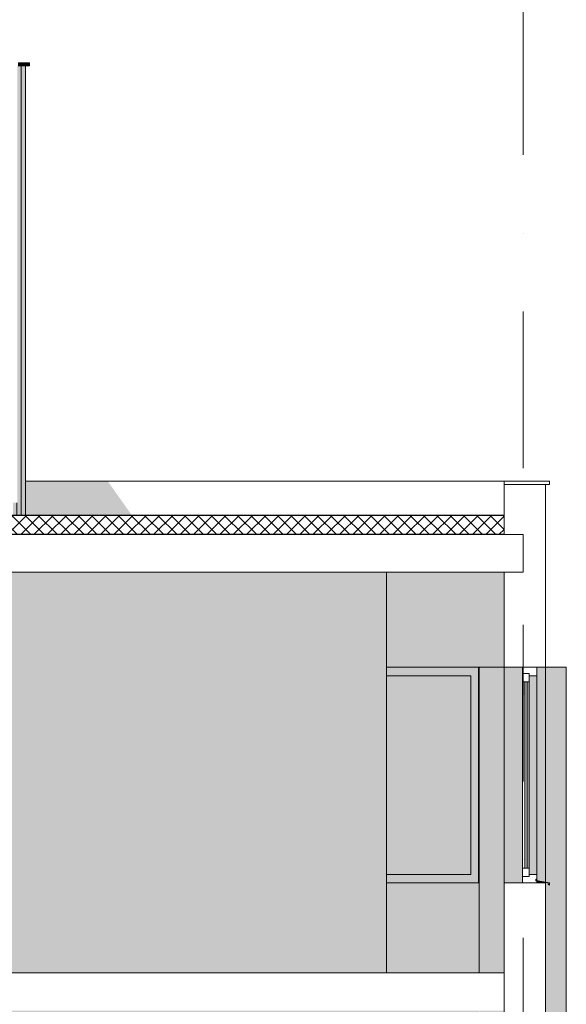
# Model space of a CAD drawing. Header units: millimetres. Extents: x -194 to 1012562, y 0 to 44349.
# Tile 41 of 97: x 68865 to 73229, y 15637 to 23496. Entities that reach past the tile are written whole.
import ezdxf
from ezdxf.enums import TextEntityAlignment as Align

# ---------------------------------------------------------------- set-up
doc = ezdxf.new("R2010")
doc.units = ezdxf.units.MM
doc.header["$MEASUREMENT"] = 0
doc.linetypes.add('streep-punt', pattern=[2500, 1250, -625, 0, -625])
for name, color, linetype in [('0 2D arcering', 7, 'Continuous'), ('21_0 NC Buitenwanden', 7, 'Continuous'), ('21_0 NC Buitenwanden 2D arcering', 7, 'Continuous'), ('21_1 C Buitenwanden', 7, 'Continuous'), ('21_1 C Buitenwanden 2D arcering', 7, 'Continuous'), ('23 Vloeren', 7, 'Continuous'), ('23 Vloeren Laagscheidingslijnen', 7, 'Continuous'), ('28 Draagconstructies', 7, 'Continuous'), ('28 Draagconstructies 2D arcering', 7, 'Continuous'), ('47 Dakafwerking', 7, 'Continuous'), ('47 Dakafwerking 2D arcering', 7, 'Continuous'), ('47 Dakafwerking Laagscheidingslijnen', 7, 'Continuous'), ('New_21_0 NC Buitenwanden', 7, 'Continuous'), ('New_21_0 NC Buitenwanden 2D arcering', 7, 'Continuous'), ('New_21_0 NC Buitenwanden Ramen', 7, 'Continuous'), ('New_27 Daken', 7, 'Continuous'), ('New_27 Daken Doorsnede-arcering', 7, 'Continuous'), ('New_27 Daken Laagscheidingslijnen', 7, 'Continuous'), ('New_41 Buitenwandafw', 7, 'Continuous'), ('New_41 Buitenwandafw Doorsnede-arcering', 7, 'Continuous'), ('Stramien', 7, 'Continuous')]:
    doc.layers.add(name, color=color, linetype=linetype)
doc.styles.add('GENERATED_STYLE_1', font='arial.ttf')

# ---------------------------------------------------------------- blocks, each defined once
blk = doc.blocks.new('Section Element_25_7', base_point=(76178.8, 8236.6))
at = {"layer": '21_0 NC Buitenwanden 2D arcering', "linetype": 'Continuous', "lineweight": 0, "true_color": 0x1e2122}
for points in [[(72993.1, 14826.6), (72993.1, 11344.2), (73063.1, 11331.9), (73063.1, 14826.6)], [(73063.1, 11329.9), (72993.1, 11342.2), (72993.1, 11326.6), (73063.1, 11326.6)]]:
    blk.add_hatch(color=250, dxfattribs=at).paths.add_polyline_path(points)
at = {"layer": '21_0 NC Buitenwanden', "color": 1, "linetype": 'Continuous', "lineweight": 0}
blk.add_line((73063.1, 15786.6), (73063.1, 14826.6), dxfattribs=at)
at = {"layer": '21_0 NC Buitenwanden', "color": 1, "linetype": 'Continuous', "lineweight": 0, "flags": 128}
for points in [[(72733.1, 15786.6), (72733.1, 15485.6), (72733.1, 14826.6)], [(73063.1, 14826.6), (72993.1, 14826.6), (72879.1, 14826.6), (72733.1, 14826.6)]]:
    blk.add_lwpolyline(points, dxfattribs=at)
blk = doc.blocks.new('Section Element_31_7', base_point=(76178.8, 8236.6))
at = {"layer": '21_0 NC Buitenwanden 2D arcering', "linetype": 'Continuous', "lineweight": 0, "true_color": 0x1e2122}
for points in [[(72733.1, 19086.6), (72733.1, 18404.7), (72733.1, 18606.6), (72733.1, 18967.6)], [(73063.1, 18326.6), (72993.1, 18326.6), (72993.1, 16624.2), (73063.1, 16611.9)], [(72993.1, 16606.6), (73063.1, 16606.6), (73063.1, 16609.9), (72993.1, 16622.2)]]:
    blk.add_hatch(color=250, dxfattribs=at).paths.add_polyline_path(points)
at = {"layer": '21_0 NC Buitenwanden', "color": 1, "linetype": 'Continuous', "lineweight": 0}
for p, q in [((73063.1, 19286.6), (73063.1, 18326.6)), ((73063.1, 16606.6), (73063.1, 15786.6))]:
    blk.add_line(p, q, dxfattribs=at)
at = {"layer": '21_0 NC Buitenwanden', "color": 1, "linetype": 'Continuous', "lineweight": 0, "flags": 128}
for points in [[(72733.1, 19086.6), (72733.1, 18816.9), (72733.1, 18326.6)], [(73063.1, 18326.6), (72993.1, 18326.6), (72879.1, 18326.6), (72733.1, 18326.6)], [(72733.1, 16606.6), (72733.1, 16109.3), (72733.1, 15786.6)], [(73063.1, 16606.6), (72993.1, 16606.6), (72879.1, 16606.6), (72733.1, 16606.6)]]:
    blk.add_lwpolyline(points, dxfattribs=at)
blk = doc.blocks.new('Section Element_35_7', base_point=(76178.8, 8236.6))
at = {"layer": 'New_21_0 NC Buitenwanden 2D arcering', "linetype": 'Continuous', "lineweight": 0, "true_color": 0x1e2122}
for points in [[(72933.1, 18259.6), (72933.1, 16673.6), (72993.1, 16673.6), (72993.1, 18259.6)], [(72933.1, 18209.6), (72879.1, 18209.6), (72879.1, 18120.1), (72896.1, 18096.1), (72896.1, 16723.6), (72933.1, 16723.6)]]:
    blk.add_hatch(color=250, dxfattribs=at).paths.add_polyline_path(points)
at = {"layer": 'New_21_0 NC Buitenwanden Ramen', "color": 1, "linetype": 'Continuous', "lineweight": 0}
for p, q in [((72993.1, 18326.6), (72993.1, 18259.6)), ((72933.1, 18276.6), (72879.1, 18276.6)), ((72993.1, 18259.6), (72933.1, 18259.6)), ((72993.1, 16673.6), (72993.1, 18259.6)), ((72879.1, 18094.5), (72879.1, 18209.6)), ((72933.1, 18209.6), (72879.1, 18209.6)), ((72896.1, 18209.6), (72896.1, 16723.6)), ((72916.1, 16723.6), (72916.1, 18209.6)), ((72933.1, 17993.3), (72933.1, 18209.6)), ((72879.1, 17826.1), (72879.1, 18094.5)), ((72933.1, 18041.7), (72933.1, 18094.5)), ((72933.1, 17915.8), (72933.1, 17993.3)), ((72933.1, 17867.4), (72933.1, 17915.8)), ((72933.1, 17823), (72933.1, 17867.4)), ((72879.1, 17826.1), (72879.1, 17531.9)), ((72933.1, 17823), (72933.1, 17767.2)), ((72933.1, 17741.4), (72933.1, 17767.2)), ((72933.1, 17663.9), (72933.1, 17741.4)), ((72933.1, 17641.6), (72933.1, 17663.9)), ((72933.1, 17641.6), (72933.1, 17615.5)), ((72933.1, 17538), (72933.1, 17615.5)), ((72879.1, 17401.3), (72879.1, 17531.9)), ((72933.1, 17538), (72933.1, 17531.9)), ((72933.1, 17489.6), (72933.1, 17531.9)), ((72933.1, 17412.1), (72933.1, 17489.6)), ((72879.1, 17107.1), (72879.1, 17401.3)), ((72933.1, 17401.3), (72933.1, 17412.1)), ((72933.1, 17382.3), (72933.1, 17401.3)), ((72933.1, 17363.7), (72933.1, 17382.3)), ((72933.1, 17286.2), (72933.1, 17363.7)), ((72933.1, 17256.7), (72933.1, 17286.2)), ((72933.1, 17200.9), (72933.1, 17256.7)), ((72933.1, 17166), (72933.1, 17200.9)), ((72933.1, 17110.2), (72933.1, 17166)), ((72879.1, 16917.7), (72879.1, 17107.1)), ((72933.1, 17034.3), (72933.1, 17110.2)), ((72933.1, 16985.9), (72933.1, 17034.3)), ((72933.1, 16917.7), (72933.1, 16985.9)), ((72879.1, 16723.6), (72879.1, 16917.7)), ((72933.1, 16723.6), (72933.1, 16917.7)), ((72933.1, 16723.6), (72879.1, 16723.6)), ((72993.1, 16673.6), (72933.1, 16673.6)), ((72993.1, 16673.6), (72993.1, 16606.6)), ((72933.1, 16656.6), (72879.1, 16656.6))]:
    blk.add_line(p, q, dxfattribs=at)
at = {"layer": 'New_21_0 NC Buitenwanden Ramen', "color": 1, "linetype": 'Continuous', "lineweight": 0, "flags": 128}
for points in [[(72879.1, 18326.6), (72879.1, 18276.6), (72879.1, 18209.6)], [(72933.1, 18276.6), (72933.1, 18259.6), (72933.1, 18209.6)], [(72879.1, 16723.6), (72879.1, 16656.6), (72879.1, 16606.6)], [(72933.1, 16723.6), (72933.1, 16673.6), (72933.1, 16656.6)]]:
    blk.add_lwpolyline(points, dxfattribs=at)
blk = doc.blocks.new('Section Element_37_7', base_point=(76178.8, 8236.6))
at = {"layer": '23 Vloeren', "color": 2, "linetype": 'Continuous', "lineweight": 0}
for q in [(56182.9, 15886.6), (72733.1, 15586.6)]:
    blk.add_line((72733.1, 15886.6), q, dxfattribs=at)
blk = doc.blocks.new('Section Element_38_7', base_point=(76178.8, 8236.6))
at = {"layer": '23 Vloeren', "color": 2, "linetype": 'Continuous', "lineweight": 0}
for p, q in [((72733.1, 19386.6), (72732.9, 19386.6)), ((72733.1, 19086.6), (66232.9, 19086.6))]:
    blk.add_line(p, q, dxfattribs=at)
at = {"layer": '23 Vloeren Laagscheidingslijnen', "color": 2, "linetype": 'Continuous', "lineweight": 0}
for p, q in [((72732.9, 19386.6), (56183, 19386.6)), ((72882.9, 19386.6), (72733.1, 19386.6)), ((72882.9, 19086.6), (72733.1, 19086.6))]:
    blk.add_line(p, q, dxfattribs=at)
at = {"layer": '23 Vloeren Laagscheidingslijnen', "color": 2, "linetype": 'Continuous', "lineweight": 0, "flags": 128}
blk.add_lwpolyline([(72882.9, 19386.6), (72882.9, 19286.6), (72882.9, 19086.6)], dxfattribs=at)
blk = doc.blocks.new('Section Element_42_7', base_point=(76178.8, 8236.6))
at = {"layer": '21_0 NC Buitenwanden', "color": 1, "linetype": 'Continuous', "lineweight": 0}
for p, q in [((72733.1, 19786.6), (72733.1, 19386.6)), ((72733.1, 19786.6), (72733.1, 19786.6)), ((73063.1, 19786.6), (73063.1, 19286.6))]:
    blk.add_line(p, q, dxfattribs=at)
blk = doc.blocks.new('Section Element_43_7', base_point=(76178.8, 8236.6))
at = {"layer": '21_0 NC Buitenwanden 2D arcering', "linetype": 'Continuous', "lineweight": 0, "true_color": 0x1e2122}
for points in [[(68912.1, 19540.6), (69759.7, 19540.6), (69585.7, 19786.6), (68912.1, 19786.6)], [(72732.9, 19386.6), (72733.1, 19386.6), (72733.1, 19540.2), (72732.9, 19540.6)]]:
    blk.add_hatch(color=250, dxfattribs=at).paths.add_polyline_path(points)
blk = doc.blocks.new('Section Element_99_7', base_point=(76178.8, 8236.6))
at = {"layer": '28 Draagconstructies 2D arcering', "linetype": 'Continuous', "lineweight": 0, "true_color": 0x1e2122}
for points in [[(73063.1, 12186.6), (73067.8, 12186.6), (73067.8, 15686.6), (73063.1, 15686.6), (73063.1, 14826.6)], [(73107.7, 15686.6), (73067.8, 15686.6), (73067.8, 12186.6), (73107.7, 12186.6)], [(73143.1, 15686.6), (73107.7, 15686.6), (73107.7, 12186.6), (73143.1, 12186.6)], [(73173, 15686.6), (73143.1, 15686.6), (73143.1, 12186.6), (73173, 12186.6)], [(73196.9, 15686.6), (73173, 15686.6), (73173, 12186.6), (73196.9, 12186.6)], [(73214.4, 15686.6), (73196.9, 15686.6), (73196.9, 12186.6), (73214.4, 12186.6)], [(73225, 15686.6), (73214.4, 15686.6), (73214.4, 12186.6), (73225, 12186.6)], [(73228.5, 15686.6), (73225, 15686.6), (73225, 12186.6), (73228.5, 12186.6)], [(72533.1, 12386.6), (72542.7, 12386.6), (72542.7, 15586.6), (72533.1, 15586.6)], [(72560.2, 12386.6), (72560.2, 15586.6), (72542.7, 15586.6), (72542.7, 12386.6)], [(72584.1, 12386.6), (72584.1, 15586.6), (72560.2, 15586.6), (72560.2, 12386.6)], [(72614, 12386.6), (72614, 15586.6), (72584.1, 15586.6), (72584.1, 12386.6)], [(72649.3, 12386.6), (72649.3, 15586.6), (72614, 15586.6), (72614, 12386.6)], [(72689.3, 12386.6), (72689.3, 15586.6), (72649.3, 15586.6), (72649.3, 12386.6)], [(72689.3, 15586.6), (72689.3, 12386.6), (72732.9, 12386.6), (72732.9, 12286.6), (72733.1, 12286.6), (72733.1, 13073.1), (72733.1, 13088.9), (72733.1, 14806.6), (72733.1, 15586.6)], [(72528.5, 13073.1), (72532.1, 13073.1), (72532.1, 14826.6), (72528.5, 14826.6)], [(72532.1, 14826.6), (72532.1, 13073.1), (72532.8, 13073.1), (72532.8, 12386.6), (72532.8, 12386.6), (72532.8, 14826.6)]]:
    blk.add_hatch(color=250, dxfattribs=at).paths.add_polyline_path(points)
at = {"layer": '28 Draagconstructies', "color": 1, "linetype": 'Continuous', "lineweight": 0}
for p, q in [((73228.5, 12186.6), (73228.5, 15686.6)), ((72528.5, 13073.1), (72528.5, 14826.6))]:
    blk.add_line(p, q, dxfattribs=at)
blk = doc.blocks.new('Section Element_100_7', base_point=(76178.8, 8236.6))
at = {"layer": '28 Draagconstructies 2D arcering', "linetype": 'Continuous', "lineweight": 0, "true_color": 0x1e2122}
for points in [[(72532.1, 18326.6), (72528.5, 18326.6), (72528.5, 16606.6), (72532.1, 16606.6)], [(72532.8, 18326.6), (72532.1, 18326.6), (72532.1, 16606.6), (72532.8, 16606.6)], [(72542.7, 18326.6), (72533.1, 18326.6), (72533.1, 15886.6), (72542.7, 15886.6)], [(72542.7, 18326.6), (72542.7, 15886.6), (72560.2, 15886.6), (72560.2, 18326.6)], [(72560.2, 18326.6), (72560.2, 15886.6), (72584.1, 15886.6), (72584.1, 18326.6)], [(72584.1, 18326.6), (72584.1, 15886.6), (72614, 15886.6), (72614, 18326.6)], [(72614, 18326.6), (72614, 15886.6), (72649.3, 15886.6), (72649.3, 18326.6)], [(72649.3, 18326.6), (72649.3, 15886.6), (72689.3, 15886.6), (72689.3, 18326.6)], [(72689.3, 15886.6), (72733.1, 15886.6), (72733.1, 16109.3), (72733.1, 16606.6), (72733.1, 16606.6), (72733.1, 18326.6), (72689.3, 18326.6)], [(73063.1, 18326.6), (73063.1, 16611.9), (73067.8, 16611.1), (73067.8, 18326.6)], [(73107.7, 18326.6), (73067.8, 18326.6), (73067.8, 16611.1), (73093.1, 16606.6), (73093.1, 16586.6), (73083.1, 16592.4), (73083.1, 16594.7), (73091.1, 16590.1), (73091.1, 16604.9), (73067.8, 16609), (73067.8, 15686.6), (73107.7, 15686.6)], [(73143.1, 18326.6), (73107.7, 18326.6), (73107.7, 15686.6), (73143.1, 15686.6)], [(73173, 18326.6), (73143.1, 18326.6), (73143.1, 15686.6), (73173, 15686.6)], [(73196.9, 18326.6), (73173, 18326.6), (73173, 15686.6), (73196.9, 15686.6)], [(73214.4, 18326.6), (73196.9, 18326.6), (73196.9, 15686.6), (73214.4, 15686.6)], [(73225, 18326.6), (73214.4, 18326.6), (73214.4, 15686.6), (73225, 15686.6)], [(73228.5, 18326.6), (73225, 18326.6), (73225, 15686.6), (73228.5, 15686.6)], [(73063.1, 16609.9), (73063.1, 16606.6), (73063.1, 15686.6), (73067.8, 15686.6), (73067.8, 16609)]]:
    blk.add_hatch(color=250, dxfattribs=at).paths.add_polyline_path(points)
at = {"layer": '28 Draagconstructies', "color": 1, "linetype": 'Continuous', "lineweight": 0}
for p, q in [((72528.5, 16606.6), (72528.5, 18326.6)), ((72533.1, 18326.6), (72542.7, 18326.6)), ((72542.7, 18326.6), (72560.2, 18326.6)), ((72560.2, 18326.6), (72584.1, 18326.6)), ((72584.1, 18326.6), (72614, 18326.6)), ((72614, 18326.6), (72649.3, 18326.6)), ((72649.3, 18326.6), (72689.3, 18326.6)), ((72689.3, 18326.6), (72733.1, 18326.6)), ((73063.1, 18326.6), (73067.8, 18326.6)), ((73067.8, 18326.6), (73107.7, 18326.6)), ((73107.7, 18326.6), (73143.1, 18326.6)), ((73143.1, 18326.6), (73173, 18326.6)), ((73173, 18326.6), (73196.9, 18326.6)), ((73196.9, 18326.6), (73214.4, 18326.6)), ((73214.4, 18326.6), (73225, 18326.6)), ((73225, 18326.6), (73228.5, 18326.6)), ((73228.5, 15686.6), (73228.5, 18326.6))]:
    blk.add_line(p, q, dxfattribs=at)
blk = doc.blocks.new('Section Element_118_7', base_point=(76178.8, 8236.6))
at = {"layer": 'New_21_0 NC Buitenwanden Ramen', "color": 2, "linetype": 'Continuous', "lineweight": 0}
for p, q in [((73063.1, 18326.6), (73063.1, 16611.9)), ((73063.1, 16609.9), (73063.1, 16606.6))]:
    blk.add_line(p, q, dxfattribs=at)
blk = doc.blocks.new('Section Element_122_7', base_point=(76178.8, 8236.6))
at = {"layer": '21_1 C Buitenwanden 2D arcering', "linetype": 'Continuous', "lineweight": 0, "true_color": 0x1e2122}
for points in [[(72733.1, 18816.9), (72733.1, 18967.6), (72733.1, 18606.6)], [(72733.1, 18326.6), (72733.1, 16606.6), (72879.1, 16606.6), (72879.1, 18326.6)]]:
    blk.add_hatch(color=250, dxfattribs=at).paths.add_polyline_path(points)
at = {"layer": '21_1 C Buitenwanden', "color": 2, "linetype": 'Continuous', "lineweight": 0}
blk.add_line((72733.1, 18326.6), (72733.1, 16606.6), dxfattribs=at)
blk = doc.blocks.new('Section Element_153_7', base_point=(76178.8, 8236.6))
at = {"layer": '47 Dakafwerking 2D arcering', "linetype": 'Continuous', "lineweight": 0, "true_color": 0x1e2122}
blk.add_hatch(color=250, dxfattribs=at).paths.add_polyline_path([(68912.1, 19786.6), (69585.7, 19786.6), (69568, 19811.6), (68912.1, 19811.6)])
at = {"layer": '47 Dakafwerking', "color": 2, "linetype": 'Continuous', "lineweight": 0}
blk.add_line((68912.1, 19811.6), (72733.1, 19811.6), dxfattribs=at)
blk = doc.blocks.new('Section Element_154_7', base_point=(76178.8, 8236.6))
at = {"layer": '47 Dakafwerking', "color": 1, "linetype": 'Continuous', "lineweight": 0}
for p, q in [((72733.1, 19811.6), (72733.1, 19786.6)), ((73093.1, 19811.6), (72733.1, 19811.6)), ((73093.1, 19811.6), (73093.1, 19786.6)), ((73093.1, 19786.6), (73063.1, 19786.6))]:
    blk.add_line(p, q, dxfattribs=at)
at = {"layer": '47 Dakafwerking Laagscheidingslijnen', "color": 1, "linetype": 'Continuous', "lineweight": 0}
blk.add_line((73063.1, 19786.6), (72733.1, 19786.6), dxfattribs=at)
blk = doc.blocks.new('Section Element_157_7', base_point=(76178.8, 8236.6))
at = {"layer": '47 Dakafwerking 2D arcering', "linetype": 'Continuous', "lineweight": 0, "true_color": 0x1e2122}
for points in [[(67101, 23151.6), (67101, 23126.6), (67278, 23126.6), (67278, 23151.6)], [(67278, 23151.6), (67278, 23126.6), (67447.3, 23126.6), (67447.3, 23151.6)], [(67447.3, 23126.6), (67608.8, 23126.6), (67608.8, 23151.6), (67447.3, 23151.6)], [(67608.8, 23151.6), (67608.8, 23126.6), (67762.1, 23126.6), (67762.1, 23151.6)], [(67762.1, 23151.6), (67762.1, 23126.6), (67907.1, 23126.6), (67907.1, 23151.6)], [(67907.1, 23151.6), (67907.1, 23126.6), (68043.3, 23126.6), (68043.3, 23151.6)], [(68043.3, 23151.6), (68043.3, 23126.6), (68170.7, 23126.6), (68170.7, 23151.6)], [(68170.7, 23126.6), (68289, 23126.6), (68289, 23151.6), (68170.7, 23151.6)], [(68289, 23151.6), (68289, 23126.6), (68398, 23126.6), (68398, 23151.6)], [(68398, 23151.6), (68398, 23126.6), (68497.4, 23126.6), (68497.4, 23151.6)], [(68497.4, 23151.6), (68497.4, 23126.6), (68587.2, 23126.6), (68587.2, 23151.6)], [(68587.2, 23151.6), (68587.2, 23126.6), (68667.2, 23126.6), (68667.2, 23151.6)], [(68667.2, 23126.6), (68712.1, 23126.6), (68712.1, 23151.6), (68667.2, 23151.6)], [(68886.5, 23151.6), (68852.1, 23151.6), (68852.1, 23126.6), (68886.5, 23126.6)], [(68886.5, 23126.6), (68915.7, 23126.6), (68915.7, 23151.6), (68886.5, 23151.6)], [(68915.7, 23151.6), (68915.7, 23126.6), (68934.5, 23126.6), (68934.5, 23151.6)], [(68934.5, 23151.6), (68934.5, 23126.6), (68943, 23126.6), (68943, 23151.6)]]:
    blk.add_hatch(color=250, dxfattribs=at).paths.add_polyline_path(points)
at = {"layer": '47 Dakafwerking', "color": 2, "linetype": 'Continuous', "lineweight": 0}
for p, q in [((62840.8, 23151.6), (62888.8, 23151.6)), ((62888.8, 23126.6), (62840.8, 23126.6)), ((62888.8, 23151.6), (62889.7, 23151.6)), ((62888.8, 23151.6), (62888.8, 23126.6)), ((62888.8, 23126.6), (62889.7, 23126.6)), ((62889.7, 23151.6), (63015.8, 23151.6)), ((62889.7, 23126.6), (63015.8, 23126.6)), ((63015.8, 23151.6), (63267.7, 23151.6)), ((63015.8, 23126.6), (63267.7, 23126.6)), ((63267.7, 23151.6), (63519, 23151.6)), ((63267.7, 23126.6), (63519, 23126.6)), ((63519, 23151.6), (63769, 23151.6)), ((63519, 23126.6), (63769, 23126.6)), ((63769, 23151.6), (64017.5, 23151.6)), ((63769, 23126.6), (64017.5, 23126.6)), ((64017.5, 23151.6), (64263.9, 23151.6)), ((64017.5, 23126.6), (64263.9, 23126.6)), ((64263.9, 23151.6), (64507.9, 23151.6)), ((64263.9, 23126.6), (64507.9, 23126.6)), ((64507.9, 23151.6), (64749.1, 23151.6)), ((64507.9, 23126.6), (64749.1, 23126.6)), ((64749.1, 23151.6), (64987, 23151.6)), ((64749.1, 23126.6), (64987, 23126.6)), ((64987, 23151.6), (65221.3, 23151.6)), ((64987, 23126.6), (65221.3, 23126.6)), ((65221.3, 23151.6), (65451.5, 23151.6)), ((65221.3, 23126.6), (65451.5, 23126.6)), ((65451.5, 23151.6), (65677.2, 23151.6)), ((65451.5, 23126.6), (65677.2, 23126.6)), ((65677.2, 23151.6), (65898, 23151.6)), ((65677.2, 23126.6), (65898, 23126.6)), ((65898, 23151.6), (66113.7, 23151.6)), ((65898, 23126.6), (66113.7, 23126.6)), ((66113.7, 23151.6), (66323.8, 23151.6)), ((66113.7, 23126.6), (66323.8, 23126.6)), ((66323.8, 23151.6), (66527.9, 23151.6)), ((66323.8, 23126.6), (66527.9, 23126.6)), ((66527.9, 23151.6), (66725.7, 23151.6)), ((66527.9, 23126.6), (66725.7, 23126.6)), ((66725.7, 23151.6), (66916.8, 23151.6)), ((66725.7, 23126.6), (66916.8, 23126.6)), ((66916.8, 23151.6), (67101, 23151.6)), ((66916.8, 23126.6), (67101, 23126.6)), ((67101, 23151.6), (67278, 23151.6)), ((67101, 23126.6), (67278, 23126.6)), ((67278, 23151.6), (67447.3, 23151.6)), ((67278, 23126.6), (67447.3, 23126.6)), ((67447.3, 23151.6), (67608.8, 23151.6)), ((67447.3, 23126.6), (67608.8, 23126.6)), ((67608.8, 23151.6), (67762.1, 23151.6)), ((67608.8, 23126.6), (67762.1, 23126.6)), ((67762.1, 23151.6), (67907.1, 23151.6)), ((67762.1, 23126.6), (67907.1, 23126.6)), ((67907.1, 23151.6), (68043.3, 23151.6)), ((67907.1, 23126.6), (68043.3, 23126.6)), ((68043.3, 23151.6), (68170.7, 23151.6)), ((68043.3, 23126.6), (68170.7, 23126.6)), ((68170.7, 23151.6), (68289, 23151.6)), ((68170.7, 23126.6), (68289, 23126.6)), ((68289, 23151.6), (68398, 23151.6)), ((68289, 23126.6), (68398, 23126.6)), ((68398, 23151.6), (68497.4, 23151.6)), ((68398, 23126.6), (68497.4, 23126.6)), ((68497.4, 23151.6), (68587.2, 23151.6)), ((68497.4, 23126.6), (68587.2, 23126.6)), ((68587.2, 23151.6), (68667.2, 23151.6)), ((68587.2, 23126.6), (68667.2, 23126.6)), ((68667.2, 23151.6), (68712.1, 23151.6)), ((68667.2, 23126.6), (68712.1, 23126.6)), ((68852.1, 23151.6), (68886.5, 23151.6)), ((68852.1, 23126.6), (68886.5, 23126.6)), ((68886.5, 23151.6), (68915.7, 23151.6)), ((68886.5, 23126.6), (68915.7, 23126.6)), ((68915.7, 23151.6), (68934.5, 23151.6)), ((68915.7, 23126.6), (68934.5, 23126.6)), ((68934.5, 23151.6), (68943, 23151.6)), ((68934.5, 23126.6), (68943, 23126.6)), ((68943, 23126.6), (68943, 23151.6))]:
    blk.add_line(p, q, dxfattribs=at)
blk = doc.blocks.new('Section Element_209_7', base_point=(76178.8, 8236.6))
at = {"layer": '21_0 NC Buitenwanden 2D arcering', "linetype": 'Continuous', "lineweight": 0, "true_color": 0x1e2122}
for points in [[(66492.8, 16606.6), (66492.8, 15886.6), (67887.9, 15886.6), (67887.9, 16606.6)], [(71793.1, 15886.6), (72532.8, 15886.6), (72532.8, 16606.6), (71793.1, 16606.6)], [(66492.8, 15586.6), (66492.8, 14826.6), (72532.8, 14826.6), (72532.8, 15586.6)]]:
    blk.add_hatch(color=250, dxfattribs=at).paths.add_polyline_path(points)
at = {"layer": '21_0 NC Buitenwanden', "color": 2, "linetype": 'Continuous', "lineweight": 0}
for p, q in [((66492.8, 16606.6), (67887.9, 16606.6)), ((71793.1, 16606.6), (72532.8, 16606.6)), ((66492.8, 14826.6), (72532.8, 14826.6))]:
    blk.add_line(p, q, dxfattribs=at)
blk = doc.blocks.new('Section Element_277_7', base_point=(76178.8, 8236.6))
at = {"layer": 'New_21_0 NC Buitenwanden 2D arcering', "linetype": 'Continuous', "lineweight": 0, "true_color": 0x1e2122}
for points in [[(71793.1, 18259.6), (72465.8, 18259.6), (72528.5, 18259.6), (72528.5, 18326.6), (71793.1, 18326.6)], [(71793.1, 18259.6), (71793.1, 16673.6), (72465.8, 16673.6), (72465.8, 18259.6)], [(72465.8, 16673.6), (72465.8, 16606.6), (72528.5, 16606.6), (72528.5, 18259.6), (72465.8, 18259.6)], [(71793.1, 16673.6), (71793.1, 16606.6), (72465.8, 16606.6), (72465.8, 16673.6)]]:
    blk.add_hatch(color=250, dxfattribs=at).paths.add_polyline_path(points)
at = {"layer": 'New_21_0 NC Buitenwanden Ramen', "color": 2, "linetype": 'Continuous', "lineweight": 0}
for p, q in [((71793.1, 18326.6), (72532.8, 18326.6)), ((72532.8, 18326.6), (72532.8, 16606.6)), ((72533.1, 15886.6), (72533.1, 18326.6))]:
    blk.add_line(p, q, dxfattribs=at)
at = {"layer": 'New_21_0 NC Buitenwanden Ramen', "color": 1, "linetype": 'Continuous', "lineweight": 0}
for p, q in [((71793.1, 18259.6), (72465.8, 18259.6)), ((72465.8, 18259.6), (72465.8, 16673.6)), ((72465.8, 16673.6), (71793.1, 16673.6))]:
    blk.add_line(p, q, dxfattribs=at)
blk = doc.blocks.new('Section Element_278_7', base_point=(76178.8, 8236.6))
at = {"layer": '21_0 NC Buitenwanden 2D arcering', "linetype": 'Continuous', "lineweight": 0, "true_color": 0x1e2122}
for points in [[(66492.8, 18326.6), (67887.9, 18326.6), (67887.9, 19086.6), (66492.8, 19086.6)], [(72733.1, 19086.6), (71793.1, 19086.6), (71793.1, 18326.6), (72532.8, 18326.6), (72532.8, 16606.6), (72532.8, 15886.6), (72533.1, 15886.6), (72533.1, 18326.6), (72733.1, 18326.6), (72733.1, 18404.7)]]:
    blk.add_hatch(color=250, dxfattribs=at).paths.add_polyline_path(points)
at = {"layer": '21_0 NC Buitenwanden', "color": 2, "linetype": 'Continuous', "lineweight": 0}
for p, q in [((72733.1, 18692.5), (72733.1, 19086.6)), ((66492.8, 18326.6), (67887.9, 18326.6))]:
    blk.add_line(p, q, dxfattribs=at)
blk = doc.blocks.new('Section Element_291_7', base_point=(76178.8, 8236.6))
at = {"layer": '21_0 NC Buitenwanden 2D arcering', "linetype": 'Continuous', "lineweight": 0, "true_color": 0x1e2122}
blk.add_hatch(color=250, dxfattribs=at).paths.add_polyline_path([(67887.9, 19086.6), (67887.9, 15886.6), (71793.1, 15886.6), (71793.1, 19086.6)])
at = {"layer": '21_0 NC Buitenwanden', "color": 2, "linetype": 'Continuous', "lineweight": 0}
for p, q in [((67887.9, 19086.6), (67887.9, 15886.6)), ((71793.1, 19086.6), (71793.1, 15886.6))]:
    blk.add_line(p, q, dxfattribs=at)
blk = doc.blocks.new('*X298', base_point=(76178.8, 8236.6))
at = {"layer": 'New_27 Daken Doorsnede-arcering', "linetype": 'Continuous', "lineweight": 0, "true_color": 0x000000}
for points in [[(69129.3, 19540.6), (68979.3, 19540.6), (68979.3, 19538.6), (69129.3, 19538.6)], [(69429.3, 19540.6), (69279.3, 19540.6), (69279.3, 19538.6), (69429.3, 19538.6)], [(69729.3, 19540.6), (69579.3, 19540.6), (69579.3, 19538.6), (69729.3, 19538.6)], [(70029.3, 19540.6), (69879.3, 19540.6), (69879.3, 19538.6), (70029.3, 19538.6)], [(70329.3, 19540.6), (70179.3, 19540.6), (70179.3, 19538.6), (70329.3, 19538.6)], [(70629.3, 19540.6), (70479.3, 19540.6), (70479.3, 19538.6), (70629.3, 19538.6)], [(70929.3, 19540.6), (70779.3, 19540.6), (70779.3, 19538.6), (70929.3, 19538.6)], [(71229.3, 19540.6), (71079.3, 19540.6), (71079.3, 19538.6), (71229.3, 19538.6)], [(71529.3, 19540.6), (71379.3, 19540.6), (71379.3, 19538.6), (71529.3, 19538.6)], [(71829.3, 19540.6), (71679.3, 19540.6), (71679.3, 19538.6), (71829.3, 19538.6)], [(72129.3, 19540.6), (71979.3, 19540.6), (71979.3, 19538.6), (72129.3, 19538.6)], [(72429.3, 19540.6), (72279.3, 19540.6), (72279.3, 19538.6), (72429.3, 19538.6)], [(72729.3, 19540.6), (72579.3, 19540.6), (72579.3, 19538.6), (72729.3, 19538.6)]]:
    blk.add_hatch(color=18, dxfattribs=at).paths.add_polyline_path(points)
blk = doc.blocks.new('*X299', base_point=(76178.8, 8236.6))
at = {"layer": 'New_27 Daken Doorsnede-arcering', "linetype": 'Continuous', "lineweight": 0, "true_color": 0x000000}
for points in [[(68979.3, 19386.6), (69129.3, 19386.6), (69129.3, 19388.6), (68979.3, 19388.6)], [(69279.3, 19386.6), (69429.3, 19386.6), (69429.3, 19388.6), (69279.3, 19388.6)], [(69579.3, 19386.6), (69729.3, 19386.6), (69729.3, 19388.6), (69579.3, 19388.6)], [(69879.3, 19386.6), (70029.3, 19386.6), (70029.3, 19388.6), (69879.3, 19388.6)], [(70179.3, 19386.6), (70329.3, 19386.6), (70329.3, 19388.6), (70179.3, 19388.6)], [(70479.3, 19386.6), (70629.3, 19386.6), (70629.3, 19388.6), (70479.3, 19388.6)], [(70779.3, 19386.6), (70929.3, 19386.6), (70929.3, 19388.6), (70779.3, 19388.6)], [(71079.3, 19386.6), (71229.3, 19386.6), (71229.3, 19388.6), (71079.3, 19388.6)], [(71379.3, 19386.6), (71529.3, 19386.6), (71529.3, 19388.6), (71379.3, 19388.6)], [(71679.3, 19386.6), (71829.3, 19386.6), (71829.3, 19388.6), (71679.3, 19388.6)], [(71979.3, 19386.6), (72129.3, 19386.6), (72129.3, 19388.6), (71979.3, 19388.6)], [(72279.3, 19386.6), (72429.3, 19386.6), (72429.3, 19388.6), (72279.3, 19388.6)], [(72579.3, 19386.6), (72729.3, 19386.6), (72729.3, 19388.6), (72579.3, 19388.6)]]:
    blk.add_hatch(color=18, dxfattribs=at).paths.add_polyline_path(points)
blk = doc.blocks.new('Section Element_296_7', base_point=(76178.8, 8236.6))
at = {"layer": 'New_27 Daken Doorsnede-arcering', "linetype": 'Continuous', "lineweight": 0, "true_color": 0x000000}
h = blk.add_hatch(dxfattribs=at)
h.set_pattern_fill('415_Isolatie_ruit_0007', color=18, style=0, pattern_type=2)
h.set_pattern_definition([(45, (76178.77, 8236.59), (-53.033, 53.033), []), (135, (76178.77, 8236.59), (53.033, 53.033), [])])
h.paths.add_polyline_path([(56183, 19388.6), (72732.9, 19388.6), (72732.9, 19538.6), (56183, 19538.6)])
at = {"layer": 'New_27 Daken', "color": 9, "linetype": 'Continuous', "lineweight": 0}
for p, q in [((72732.9, 19540.6), (56183, 19540.6)), ((72732.9, 19540.6), (72732.9, 19538.6)), ((72732.9, 19388.6), (72732.9, 19386.6))]:
    blk.add_line(p, q, dxfattribs=at)
at = {"layer": 'New_27 Daken', "color": 1, "linetype": 'Continuous', "lineweight": 0}
blk.add_line((72732.9, 19538.6), (72732.9, 19388.6), dxfattribs=at)
at = {"layer": 'New_27 Daken Laagscheidingslijnen', "color": 9, "linetype": 'Continuous', "lineweight": 0}
blk.add_line((72732.9, 19538.6), (56183, 19538.6), dxfattribs=at)
at = {"layer": 'New_27 Daken Laagscheidingslijnen', "color": 1, "linetype": 'Continuous', "lineweight": 0}
blk.add_line((72732.9, 19388.6), (56183, 19388.6), dxfattribs=at)
at = {"layer": 'New_27 Daken', "lineweight": 0}
for name in ['*X298', '*X299']:
    blk.add_blockref(name, (76178.8, 8236.6), dxfattribs=at)
blk = doc.blocks.new('Section Element_651_7', base_point=(76178.8, 8236.6))
at = {"layer": '21_0 NC Buitenwanden 2D arcering', "linetype": 'Continuous', "lineweight": 0, "true_color": 0x1e2122}
for points in [[(63402.7, 23126.6), (63402.7, 22466.6), (63446.6, 22466.6), (63446.6, 23126.6)], [(63687.5, 23126.6), (63446.6, 23126.6), (63446.6, 22466.6), (63493.4, 22466.6), (63687.5, 22466.6)], [(63926.9, 23126.6), (63687.5, 23126.6), (63687.5, 22466.6), (63734, 22466.6), (63926.9, 22466.6)], [(63926.9, 22466.6), (64071.6, 22466.6), (64071.6, 22966.7), (64072.5, 22966.9), (64072.5, 23126.6), (63926.9, 23126.6)], [(64141.5, 23126.6), (64164.5, 23125.7), (64164.5, 23126.6)], [(64164.5, 23126.6), (64164.5, 23125.7), (64259.4, 23126.6)], [(64399.8, 23126.6), (64377, 23126.6), (64399.8, 23125.7)], [(64399.8, 23125.7), (64493.6, 23126.6), (64399.8, 23126.6)], [(64632.5, 23126.6), (64609.9, 23126.6), (64632.5, 23125.7)], [(64632.5, 23125.7), (64725, 23126.6), (64632.5, 23126.6)], [(64862, 23126.6), (64839.8, 23126.6), (64862, 23125.7)], [(64862, 23126.6), (64862, 23125.7), (64953.2, 23126.6)], [(65088.2, 23126.6), (65066.3, 23126.6), (65088.2, 23125.7)], [(65088.2, 23125.7), (65177.8, 23126.6), (65088.2, 23126.6)], [(65310.5, 23126.6), (65288.9, 23126.6), (65310.5, 23125.8)], [(65310.5, 23126.6), (65310.5, 23125.8), (65398.4, 23126.6)], [(65528.5, 23126.6), (65507.4, 23126.6), (65528.5, 23125.8)], [(65528.5, 23125.8), (65614.6, 23126.6), (65528.5, 23126.6)], [(65742, 23126.6), (65721.3, 23126.6), (65742, 23125.8)], [(65742, 23125.8), (65826.1, 23126.6), (65742, 23126.6)], [(65950.5, 23126.6), (65930.3, 23126.6), (65950.5, 23125.8)], [(65950.5, 23125.8), (66032.5, 23126.6), (65950.5, 23126.6)], [(66153.7, 23126.6), (66134.1, 23126.6), (66153.7, 23125.8)], [(66153.7, 23125.8), (66233.4, 23126.6), (66153.7, 23126.6)], [(66351.3, 23126.6), (66332.2, 23126.6), (66351.3, 23125.8)], [(66351.3, 23126.6), (66351.3, 23125.8), (66428.5, 23126.6)], [(66542.8, 23126.6), (66524.3, 23126.6), (66542.8, 23125.8)], [(66542.8, 23125.8), (66617.5, 23126.6), (66542.8, 23126.6)], [(66728.1, 23126.6), (66710.1, 23126.6), (66728.1, 23125.8)], [(66728.1, 23125.8), (66800.1, 23126.6), (66728.1, 23126.6)], [(66906.7, 23126.6), (66889.4, 23126.6), (66906.7, 23125.8)], [(66975.9, 23126.6), (66906.7, 23126.6), (66906.7, 23125.8)], [(67078.3, 23126.6), (67061.7, 23126.6), (67078.3, 23125.8)], [(67078.3, 23126.6), (67078.3, 23125.8), (67144.6, 23126.6)], [(67242.7, 23126.6), (67226.8, 23126.6), (67242.7, 23125.8)], [(67305.9, 23126.6), (67242.7, 23126.6), (67242.7, 23125.8)], [(67384.4, 23126.6), (67399.6, 23125.8), (67399.6, 23126.6)], [(67399.6, 23125.8), (67459.7, 23126.6), (67399.6, 23126.6)], [(67548.7, 23126.6), (67534.2, 23126.6), (67548.7, 23125.8)], [(67548.7, 23126.6), (67548.7, 23125.8), (67605.5, 23126.6)], [(67689.7, 23126.6), (67676.1, 23126.6), (67689.7, 23125.8)], [(67689.7, 23125.8), (67743.2, 23126.6), (67689.7, 23126.6)], [(67822.5, 23126.6), (67809.6, 23126.6), (67822.5, 23125.8)], [(67822.5, 23126.6), (67822.5, 23125.8), (67872.6, 23126.6)], [(67946.7, 23126.6), (67934.7, 23126.6), (67946.7, 23125.8)], [(67946.7, 23125.8), (67993.3, 23126.6), (67946.7, 23126.6)], [(68062.3, 23126.6), (68051.1, 23126.6), (68062.3, 23125.8)], [(68062.3, 23125.8), (68105.2, 23126.6), (68062.3, 23126.6)], [(68168.9, 23126.6), (68158.5, 23126.6), (68168.9, 23125.8)], [(68168.9, 23126.6), (68168.9, 23125.8), (68208.2, 23126.6)], [(68266.4, 23126.6), (68256.9, 23126.6), (68266.4, 23125.7)], [(68301.9, 23126.6), (68266.4, 23126.6), (68266.4, 23125.7)], [(68354.6, 23126.6), (68346.1, 23126.6), (68354.6, 23125.7)], [(68354.6, 23126.6), (68354.6, 23125.7), (68386.4, 23126.6)], [(68433.4, 23126.6), (68425.8, 23126.6), (68433.4, 23125.7)], [(68433.4, 23126.6), (68433.4, 23125.7), (68461.3, 23126.6)], [(68502.7, 23126.6), (68496, 23126.6), (68502.7, 23125.7)], [(68502.7, 23125.7), (68526.7, 23126.6), (68502.7, 23126.6)], [(68562.3, 23126.6), (68556.5, 23126.6), (68562.3, 23125.7)], [(68562.3, 23126.6), (68562.3, 23125.7), (68582.4, 23126.6)], [(68612.1, 23126.6), (68607.3, 23126.6), (68612.1, 23125.6)], [(68612.1, 23126.6), (68612.1, 23125.6), (68628.2, 23126.6)], [(68652, 23126.6), (68648.2, 23126.6), (68652, 23125.6)], [(68652, 23125.6), (68664.1, 23126.6), (68652, 23126.6)], [(68682.1, 23126.6), (68679.2, 23126.6), (68682.1, 23125.6)], [(68682.1, 23126.6), (68682.1, 23125.6), (68690.1, 23126.6)], [(68702.1, 23126.6), (68700.2, 23126.6), (68702.1, 23125.5)], [(68702.1, 23126.6), (68702.1, 23125.5), (68706.1, 23126.6)], [(68712.1, 23126.6), (68711.2, 23126.6), (68712.1, 23125.5)], [(68812.1, 19640.6), (68812.1, 19540.6), (68877.1, 19540.6), (68877.1, 23126.6), (68847.1, 23126.6), (68847.1, 19640.6), (68846.4, 19640.6)], [(63446.6, 22266.6), (63384.2, 22266.6), (63384.2, 19540.6), (63446.6, 19540.6)], [(63493.4, 22266.6), (63446.6, 22266.6), (63446.6, 19540.6), (63687.5, 19540.6), (63687.5, 22266.6)], [(63734, 22266.6), (63687.5, 22266.6), (63687.5, 19540.6), (63926.9, 19540.6), (63926.9, 22266.6)], [(63973.1, 22266.6), (63926.9, 22266.6), (63926.9, 19540.6), (64164.5, 19540.6), (64164.5, 22266.6)], [(64210.3, 22266.6), (64164.5, 22266.6), (64164.5, 19540.6), (64399.8, 19540.6), (64399.8, 22266.6)], [(64445.1, 22266.6), (64399.8, 22266.6), (64399.8, 19540.6), (64632.5, 19540.6), (64632.5, 22266.6)], [(64677.2, 22266.6), (64632.5, 22266.6), (64632.5, 19540.6), (64862, 19540.6), (64862, 22266.6)], [(64906.1, 22266.6), (64862, 22266.6), (64862, 19540.6), (65088.2, 19540.6), (65088.2, 22266.6)], [(65131.5, 22266.6), (65088.2, 22266.6), (65088.2, 19540.6), (65310.5, 19540.6), (65310.5, 22266.6)], [(65353, 22266.6), (65310.5, 22266.6), (65310.5, 19540.6), (65528.5, 19540.6), (65528.5, 22266.6)], [(65570.3, 22266.6), (65528.5, 22266.6), (65528.5, 19540.6), (65742, 19540.6), (65742, 22266.6)], [(65782.8, 22266.6), (65742, 22266.6), (65742, 19540.6), (65950.5, 19540.6), (65950.5, 22266.6)], [(65990.3, 22266.6), (65950.5, 22266.6), (65950.5, 19540.6), (66153.7, 19540.6), (66153.7, 22266.6)], [(66192.5, 22266.6), (66153.7, 22266.6), (66153.7, 19540.6), (66351.3, 19540.6), (66351.3, 22266.6)], [(66388.9, 22266.6), (66351.3, 22266.6), (66351.3, 19540.6), (66542.8, 19540.6), (66542.8, 22266.6)], [(66579.2, 22266.6), (66542.8, 22266.6), (66542.8, 19540.6), (66728.1, 19540.6), (66728.1, 22266.6)], [(66763.2, 22266.6), (66728.1, 22266.6), (66728.1, 19540.6), (66906.7, 19540.6), (66906.7, 22266.6)], [(66906.7, 19540.6), (67078.3, 19540.6), (67078.3, 22266.6), (66906.7, 22266.6)], [(67110.7, 22266.6), (67078.3, 22266.6), (67078.3, 19540.6), (67242.7, 19540.6), (67242.7, 22266.6)], [(67273.7, 22266.6), (67242.7, 22266.6), (67242.7, 19540.6), (67399.6, 19540.6), (67399.6, 22266.6)], [(67429.1, 22266.6), (67399.6, 22266.6), (67399.6, 19540.6), (67548.7, 19540.6), (67548.7, 22266.6)], [(67576.6, 22266.6), (67548.7, 22266.6), (67548.7, 19540.6), (67689.7, 19540.6), (67689.7, 22266.6)], [(67716.1, 22266.6), (67689.7, 22266.6), (67689.7, 19540.6), (67822.5, 19540.6), (67822.5, 22266.6)], [(67847.2, 22266.6), (67822.5, 22266.6), (67822.5, 19540.6), (67946.7, 19540.6), (67946.7, 22266.6)], [(67969.8, 22266.6), (67946.7, 22266.6), (67946.7, 19540.6), (68062.3, 19540.6), (68062.3, 22266.6)], [(68083.6, 22266.6), (68062.3, 22266.6), (68062.3, 19540.6), (68168.9, 19540.6), (68168.9, 22266.6)], [(68266.4, 22266.6), (68168.9, 22266.6), (68168.9, 19540.6), (68266.4, 19540.6)], [(68354.6, 22266.6), (68266.4, 22266.6), (68266.4, 19540.6), (68354.6, 19540.6)], [(68370.6, 22266.6), (68354.6, 22266.6), (68354.6, 19540.6), (68433.4, 19540.6), (68433.4, 22266.6)], [(68495.9, 22266.6), (68433.4, 22266.6), (68433.4, 19540.6), (68502.7, 19540.6), (68502.7, 22266.6)], [(68515, 22266.6), (68502.7, 22266.6), (68502.7, 19540.6), (68562.3, 19540.6), (68562.3, 22266.6)], [(68572.7, 22266.6), (68562.3, 22266.6), (68562.3, 19540.6), (68612.1, 19540.6), (68612.1, 22266.6)], [(68620.6, 22266.6), (68612.1, 22266.6), (68612.1, 19540.6), (68652, 19540.6), (68652, 22266.6)], [(68665.3, 22266.6), (68652, 22266.6), (68652, 19540.6), (68682.1, 19540.6), (68682.1, 22266.6)], [(68686.7, 22266.6), (68682.1, 22266.6), (68682.1, 19540.6), (68702.1, 19540.6), (68702.1, 22266.6)], [(68704.8, 22266.6), (68702.1, 22266.6), (68702.1, 19540.6), (68712.1, 19540.6), (68712.1, 22266.6)]]:
    blk.add_hatch(color=250, dxfattribs=at).paths.add_polyline_path(points)
at = {"layer": '21_0 NC Buitenwanden', "color": 2, "linetype": 'Continuous', "lineweight": 0}
blk.add_line((68840.8, 19540.6), (68840.8, 19640.6), dxfattribs=at)
blk = doc.blocks.new('Section Element_661_7', base_point=(76178.8, 8236.6))
at = {"layer": '21_1 C Buitenwanden 2D arcering', "linetype": 'Continuous', "lineweight": 0, "true_color": 0x1e2122}
blk.add_hatch(color=250, dxfattribs=at).paths.add_polyline_path([(72993.1, 18259.6), (72993.1, 16673.6), (72993.1, 16624.2)])
blk = doc.blocks.new('Section Element_683_7', base_point=(76178.8, 8236.6))
at = {"layer": 'New_41 Buitenwandafw Doorsnede-arcering', "linetype": 'Continuous', "lineweight": 0, "true_color": 0x000000}
h = blk.add_hatch(dxfattribs=at)
h.set_pattern_fill('505_Aluminium_0007', color=18, style=0, pattern_type=2)
h.set_pattern_definition([(135, (76178.77, 8236.6), (176.777, 176.777), []), (135, (76143.4, 8201.24), (176.777, 176.777), []), (135, (76108.06, 8165.88), (176.777, 176.777), [])])
h.paths.add_polyline_path([(72993.1, 16622.2), (73091.1, 16604.9), (73091.1, 16590.1), (73083.1, 16594.7), (73083.1, 16592.4), (73093.1, 16586.6), (73093.1, 16606.6), (72993.1, 16624.2)])
at = {"layer": 'New_41 Buitenwandafw', "color": 1, "linetype": 'Continuous', "lineweight": 0}
for p, q in [((72986.1, 16635.1), (72986.1, 16623.4)), ((72988.1, 16635.1), (72986.1, 16635.1)), ((72986.1, 16623.4), (73091.1, 16604.9)), ((72988.1, 16635.1), (72988.1, 16625.1)), ((72988.1, 16625.1), (73093.1, 16606.6)), ((73083.1, 16594.7), (73083.1, 16592.4)), ((73083.1, 16594.7), (73091.1, 16590.1)), ((73083.1, 16592.4), (73093.1, 16586.6)), ((73091.1, 16604.9), (73091.1, 16590.1)), ((73093.1, 16606.6), (73093.1, 16586.6))]:
    blk.add_line(p, q, dxfattribs=at)
blk = doc.blocks.new('Section Element_686_7', base_point=(76178.8, 8236.6))
at = {"layer": 'New_21_0 NC Buitenwanden 2D arcering', "linetype": 'Continuous', "lineweight": 0, "true_color": 0x1e2122}
blk.add_hatch(color=250, dxfattribs=at).paths.add_polyline_path([(68912.1, 23126.6), (68877.1, 23126.6), (68877.1, 19540.6), (68912.1, 19540.6)])
at = {"layer": 'New_21_0 NC Buitenwanden', "color": 2, "linetype": 'Continuous', "lineweight": 0}
for p, q in [((68877.1, 23126.6), (68877.1, 19540.6)), ((68912.1, 19540.6), (68912.1, 23126.6))]:
    blk.add_line(p, q, dxfattribs=at)
blk = doc.blocks.new('Standard grid marker[12]_7', base_point=(72882.9, 34666.6))
at = {"layer": 'Stramien', "color": 1, "linetype": 'streep-punt', "lineweight": 0}
blk.add_line((72882.9, 33666.6), (72882.9, 4836.6), dxfattribs=at)
at = {"layer": 'Stramien', "color": 2, "lineweight": 0, "style": 'GENERATED_STYLE_1'}
blk.add_attdef('AC_MarkerText_1', text='', height=350, rotation=360, dxfattribs=at).set_placement((72882.9, 3511.6), align=Align.TOP_CENTER)

msp = doc.modelspace()

# ---------------------------------------------------------------- hatches: boundary and pattern name
at = {"layer": '0 2D arcering', "linetype": 'Continuous', "lineweight": 0, "true_color": 0x686b6c}
msp.add_hatch(color=251, dxfattribs=at).paths.add_polyline_path([(68943, 23151.6), (68912.6, 23151.6), (68912.6, 23126.6), (68943, 23126.6)])

# ---------------------------------------------------------------- block references
at = {"layer": '21_0 NC Buitenwanden', "lineweight": 0}
for name in ['Section Element_651_7', 'Section Element_43_7', 'Section Element_42_7', 'Section Element_31_7', 'Section Element_278_7', 'Section Element_291_7', 'Section Element_209_7', 'Section Element_25_7']:
    msp.add_blockref(name, (76178.8, 8236.6), dxfattribs=at)
at = {"layer": '21_1 C Buitenwanden', "lineweight": 0}
for name in ['Section Element_122_7', 'Section Element_661_7']:
    msp.add_blockref(name, (76178.8, 8236.6), dxfattribs=at)
at = {"layer": '23 Vloeren', "lineweight": 0}
for name in ['Section Element_38_7', 'Section Element_37_7']:
    msp.add_blockref(name, (76178.8, 8236.6), dxfattribs=at)
at = {"layer": '28 Draagconstructies', "lineweight": 0}
for name in ['Section Element_100_7', 'Section Element_99_7']:
    msp.add_blockref(name, (76178.8, 8236.6), dxfattribs=at)
at = {"layer": '47 Dakafwerking', "lineweight": 0}
for name in ['Section Element_157_7', 'Section Element_153_7', 'Section Element_154_7']:
    msp.add_blockref(name, (76178.8, 8236.6), dxfattribs=at)
at = {"layer": 'New_21_0 NC Buitenwanden', "lineweight": 0}
msp.add_blockref('Section Element_686_7', (76178.8, 8236.6), dxfattribs=at)
at = {"layer": 'New_21_0 NC Buitenwanden Ramen', "lineweight": 0}
for name in ['Section Element_277_7', 'Section Element_35_7', 'Section Element_118_7']:
    msp.add_blockref(name, (76178.8, 8236.6), dxfattribs=at)
at = {"layer": 'New_27 Daken', "lineweight": 0}
msp.add_blockref('Section Element_296_7', (76178.8, 8236.6), dxfattribs=at)
at = {"layer": 'New_41 Buitenwandafw', "lineweight": 0}
msp.add_blockref('Section Element_683_7', (76178.8, 8236.6), dxfattribs=at)
at = {"layer": 'Stramien', "color": 1, "linetype": 'Continuous', "lineweight": 0}
msp.add_blockref('Standard grid marker[12]_7', (72882.9, 34666.6), dxfattribs=at)

doc.saveas('drawing.dxf')
